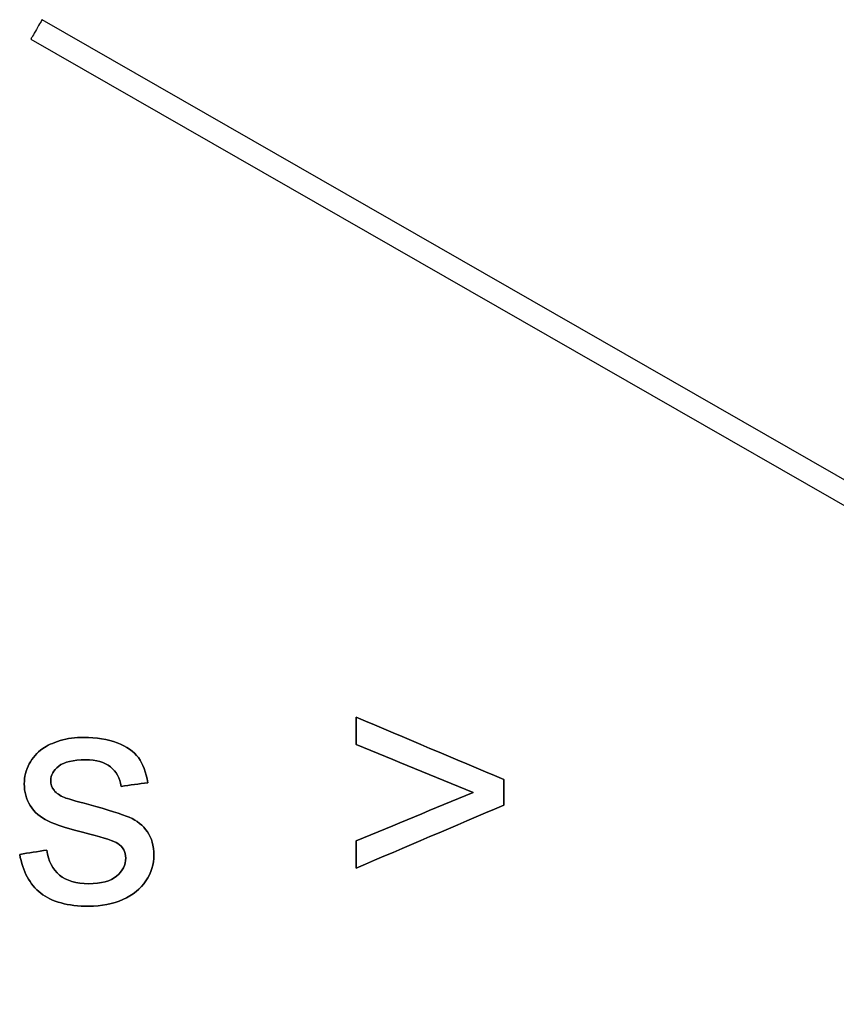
# Model space of a CAD drawing. Header units: inches. Extents: x 0 to 29700, y -16 to 21000.
# Tile 195 of 213: x 22604 to 22970, y 17425 to 17867. Entities that reach past the tile are written whole.
import ezdxf

# ---------------------------------------------------------------- set-up
doc = ezdxf.new("R2010")
doc.units = ezdxf.units.IN
doc.layers.add('1', color=7, linetype='Continuous', true_color=0xffffff)
doc.layers.add('254', color=7, linetype='Continuous', true_color=0xffffff)

msp = doc.modelspace()

# ---------------------------------------------------------------- linework, layer by layer
at = {"layer": '1', "color": 2, "linetype": 'Continuous', "lineweight": 25}
for points, knots in [([(22754.648, 17486.326), (22776.725, 17495.757), (22798.803, 17505.188), (22820.88, 17514.62), (22820.88, 17518.44), (22820.88, 17522.26), (22820.88, 17526.08), (22798.803, 17535.401), (22776.725, 17544.721), (22754.648, 17554.042), (22754.648, 17549.974), (22754.648, 17545.906), (22754.648, 17541.839), (22772.129, 17534.65), (22789.61, 17527.462), (22807.091, 17520.273), (22789.61, 17513.025), (22772.129, 17505.777), (22754.648, 17498.529), (22754.648, 17494.461), (22754.648, 17490.394), (22754.648, 17486.326)], [0, 0, 0, 0, 0.2455941, 0.2455941, 0.2455941, 0.2846749, 0.2846749, 0.2846749, 0.5298257, 0.5298257, 0.5298257, 0.5714364, 0.5714364, 0.5714364, 0.7647963, 0.7647963, 0.7647963, 0.9583893, 0.9583893, 0.9583893, 1, 1, 1, 1]), ([(22615.968, 17494.435), (22611.918, 17493.796), (22607.867, 17493.156), (22603.817, 17492.517), (22605.173, 17484.842), (22608.319, 17479.035), (22618.194, 17471.207), (22625.382, 17469.263), (22640.476, 17469.263), (22645.567, 17470.26), (22654.571, 17474.2), (22658.025, 17476.989), (22662.771, 17484.236), (22663.986, 17488.091), (22663.986, 17496.354), (22663.013, 17499.859), (22661.044, 17502.673), (22659.099, 17505.512), (22656.388, 17507.661), (22649.522, 17510.582), (22643.469, 17512.496), (22628.779, 17516.44), (22625.178, 17517.51), (22623.95, 17517.971), (22621.801, 17518.841), (22620.24, 17519.915), (22619.243, 17521.245), (22618.245, 17522.524), (22617.733, 17523.957), (22617.733, 17528.05), (22618.936, 17530.225), (22623.761, 17533.972), (22627.787, 17534.881), (22638.199, 17534.881), (22641.883, 17533.832), (22647.124, 17529.659), (22648.713, 17526.746), (22649.25, 17523.011), (22653.25, 17523.556), (22657.249, 17524.102), (22661.248, 17524.648), (22660.481, 17529.329), (22659.074, 17533.064), (22654.993, 17538.676), (22651.809, 17540.892), (22643.213, 17544.167), (22638.224, 17544.985), (22628.759, 17544.985), (22625.229, 17544.499), (22618.636, 17542.506), (22616.019, 17541.327), (22614.126, 17539.92), (22611.568, 17538.104), (22609.547, 17535.827), (22608.089, 17533.064), (22606.605, 17530.327), (22605.863, 17527.334), (22605.863, 17520.555), (22606.759, 17517.306), (22610.359, 17511.443), (22613.001, 17509.145), (22619.949, 17505.824), (22626.201, 17503.875), (22641.883, 17499.91), (22646.053, 17498.529), (22650.155, 17495.856), (22651.374, 17493.668), (22651.374, 17487.784), (22649.992, 17485.098), (22644.554, 17480.481), (22640.348, 17479.368), (22629.117, 17479.368), (22624.768, 17480.647), (22618.554, 17485.842), (22616.633, 17489.575), (22615.968, 17494.435)], [0, 0, 0, 0, 0.0404895, 0.0404895, 0.0404895, 0.1071351, 0.1071351, 0.1737806, 0.1737806, 0.2139853, 0.2139853, 0.2541899, 0.2541899, 0.2941967, 0.2941967, 0.3349535, 0.3349535, 0.3349535, 0.3675238, 0.3675238, 0.4001824, 0.4001824, 0.422844, 0.422844, 0.422844, 0.4393558, 0.4393558, 0.4393558, 0.4525638, 0.4525638, 0.473441, 0.473441, 0.4944569, 0.4944569, 0.5123205, 0.5123205, 0.5299935, 0.5299935, 0.5299935, 0.5618603, 0.5618603, 0.5618603, 0.5937182, 0.5937182, 0.6253869, 0.6253869, 0.6570557, 0.6570557, 0.6781682, 0.6781682, 0.6992358, 0.6992358, 0.6992358, 0.7229391, 0.7229391, 0.7229391, 0.7469068, 0.7469068, 0.7733472, 0.7733472, 0.8000596, 0.8000596, 0.8266961, 0.8266961, 0.8464466, 0.8464466, 0.8746802, 0.8746802, 0.9060222, 0.9060222, 0.9375362, 0.9375362, 0.968907, 0.968907, 1, 1, 1, 1])]:
    msp.add_open_spline(points, degree=3, knots=knots, dxfattribs=at)
at = {"layer": '254', "color": 2, "linetype": 'Continuous', "lineweight": 25}
for p, q in [((23368.473, 17433.942), (22613.826, 17866.824)), ((22608.85, 17858.15), (23363.497, 17425.267)), ((22608.85, 17858.15), (22608.85, 17858.15))]:
    msp.add_line(p, q, dxfattribs=at)
for start_param, end_param in [(3.1415605, 4.7115714), (4.7115714, 6.2831853)]:
    msp.add_ellipse((22611.338, 17862.487), major_axis=(-2.488, -4.337), ratio=0.0053434, start_param=start_param, end_param=end_param, dxfattribs=at)
for points in [[(22820.88, 17526.08), (22798.803, 17535.401), (22776.725, 17544.721), (22754.648, 17554.042)], [(22754.648, 17554.042), (22754.648, 17549.974), (22754.648, 17545.906), (22754.648, 17541.839)], [(22614.126, 17539.92), (22611.568, 17538.104), (22609.547, 17535.827), (22608.089, 17533.064)], [(22754.648, 17541.839), (22772.129, 17534.65), (22789.61, 17527.462), (22807.091, 17520.273)], [(22820.88, 17514.62), (22820.88, 17518.44), (22820.88, 17522.26), (22820.88, 17526.08)], [(22649.25, 17523.011), (22653.25, 17523.556), (22657.249, 17524.102), (22661.248, 17524.648)], [(22623.95, 17517.971), (22621.801, 17518.841), (22620.24, 17519.915), (22619.243, 17521.245)], [(22807.091, 17520.273), (22789.61, 17513.025), (22772.129, 17505.777), (22754.648, 17498.529)], [(22754.648, 17486.326), (22776.725, 17495.757), (22798.803, 17505.188), (22820.88, 17514.62)], [(22754.648, 17498.529), (22754.648, 17494.461), (22754.648, 17490.394), (22754.648, 17486.326)], [(22615.968, 17494.435), (22611.918, 17493.796), (22607.867, 17493.156), (22603.817, 17492.517)]]:
    msp.add_open_spline(points, degree=3, dxfattribs=at)
for points, knots in [([(22661.248, 17524.648), (22660.481, 17529.329), (22659.074, 17533.064), (22654.993, 17538.676), (22651.809, 17540.892), (22643.213, 17544.167), (22638.224, 17544.985), (22628.759, 17544.985), (22625.229, 17544.499), (22618.636, 17542.506), (22616.019, 17541.327), (22614.126, 17539.92)], [0, 0, 0, 0, 0.2319035, 0.2319035, 0.4624303, 0.4624303, 0.6929571, 0.6929571, 0.8466416, 0.8466416, 1, 1, 1, 1]), ([(22619.243, 17521.245), (22618.245, 17522.524), (22617.733, 17523.957), (22617.733, 17528.05), (22618.936, 17530.225), (22623.761, 17533.972), (22627.787, 17534.881), (22638.199, 17534.881), (22641.883, 17533.832), (22647.124, 17529.659), (22648.713, 17526.746), (22649.25, 17523.011)], [0, 0, 0, 0, 0.1457231, 0.1457231, 0.3760596, 0.3760596, 0.6079277, 0.6079277, 0.8050156, 0.8050156, 1, 1, 1, 1]), ([(22608.089, 17533.064), (22606.605, 17530.327), (22605.863, 17527.334), (22605.863, 17520.555), (22606.759, 17517.306), (22610.359, 17511.443), (22613.001, 17509.145), (22619.949, 17505.824), (22626.201, 17503.875), (22641.883, 17499.91), (22646.053, 17498.529), (22650.155, 17495.856), (22651.374, 17493.668), (22651.374, 17487.784), (22649.992, 17485.098), (22644.554, 17480.481), (22640.348, 17479.368), (22629.117, 17479.368), (22624.768, 17480.647), (22618.554, 17485.842), (22616.633, 17489.575), (22615.968, 17494.435)], [0, 0, 0, 0, 0.0865067, 0.0865067, 0.1819388, 0.1819388, 0.2783523, 0.2783523, 0.3744917, 0.3744917, 0.4457774, 0.4457774, 0.5476815, 0.5476815, 0.6608043, 0.6608043, 0.7745486, 0.7745486, 0.8877757, 0.8877757, 1, 1, 1, 1]), ([(22661.044, 17502.673), (22659.099, 17505.512), (22656.388, 17507.661), (22649.522, 17510.582), (22643.469, 17512.496), (22628.779, 17516.44), (22625.178, 17517.51), (22623.95, 17517.971)], [0, 0, 0, 0, 0.3705784, 0.3705784, 0.7421602, 0.7421602, 1, 1, 1, 1]), ([(22603.817, 17492.517), (22605.173, 17484.842), (22608.319, 17479.035), (22618.194, 17471.207), (22625.382, 17469.263), (22640.476, 17469.263), (22645.567, 17470.26), (22654.571, 17474.2), (22658.025, 17476.989), (22662.771, 17484.236), (22663.986, 17488.091), (22663.986, 17496.354), (22663.013, 17499.859), (22661.044, 17502.673)], [0, 0, 0, 0, 0.2263284, 0.2263284, 0.4526567, 0.4526567, 0.5891918, 0.5891918, 0.7257268, 0.7257268, 0.8615897, 0.8615897, 1, 1, 1, 1])]:
    msp.add_open_spline(points, degree=3, knots=knots, dxfattribs=at)

doc.saveas('drawing.dxf')
